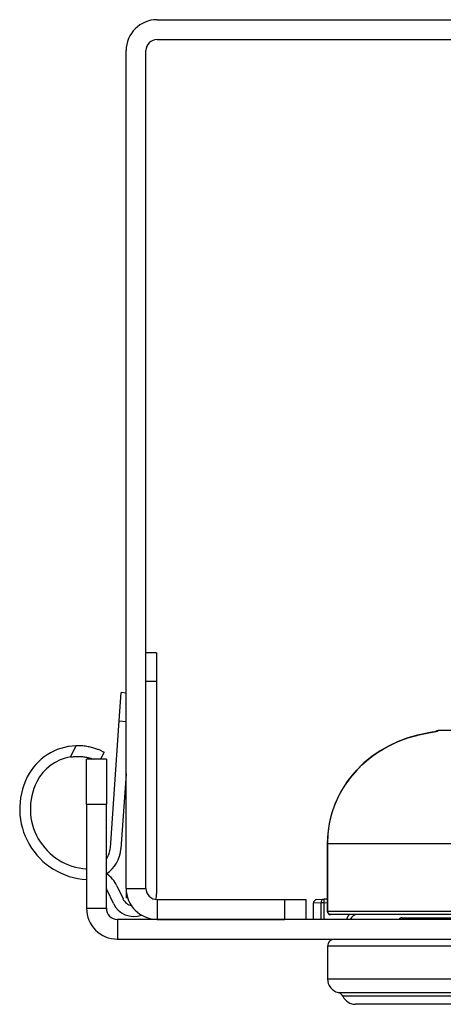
# Model space of a CAD drawing. Header units: inches. Extents: x 0 to 464, y -11 to 301.
# Tile 2 of 25: x 51.6 to 53.3, y 47.3 to 51.26. Entities that reach past the tile are written whole.
import ezdxf

# ---------------------------------------------------------------- set-up
doc = ezdxf.new("R2010")
doc.units = ezdxf.units.IN
doc.header["$LTSCALE"] = 27.789831
doc.header["$MEASUREMENT"] = 0
doc.layers.add('Visible Edges(ANSI)', color=7, linetype='Continuous', lineweight=25)
doc.layers.add('Visible Tangent Edges(ANSI)', color=7, linetype='Continuous', lineweight=25)

msp = doc.modelspace()

# ---------------------------------------------------------------- linework, layer by layer
at = {"layer": 'Visible Edges(ANSI)'}
for p, q in [((52.1534, 51.2556), (55.5175, 51.2556)), ((52.1534, 51.1761), (55.5175, 51.1761)), ((52.0291, 47.7672), (52.0291, 51.1313)), ((52.1086, 47.7672), (52.1086, 51.1313)), ((52.1512, 48.7125), (52.1086, 48.7125)), ((52.1512, 48.7125), (52.1512, 48.5987)), ((52.1512, 48.5987), (52.1512, 47.7453)), ((52.0012, 48.4397), (52.0091, 48.5532)), ((52.0291, 48.5518), (52.0091, 48.5532)), ((51.9656, 47.9306), (52.0012, 48.4397)), ((54.0991, 48.4013), (53.2819, 48.4013)), ((51.9315, 48.3185), (51.9407, 48.3142)), ((51.8701, 48.1053), (51.8701, 48.286)), ((51.9496, 48.286), (51.8701, 48.286)), ((51.9276, 48.286), (51.9407, 48.3142)), ((51.9496, 48.286), (51.9496, 48.1053)), ((52.0291, 48.2272), (52.008, 47.9258)), ((51.8701, 48.1053), (51.8701, 47.6877)), ((51.9496, 47.6877), (51.9496, 48.1053)), ((52.8367, 47.9462), (52.8367, 47.6759)), ((51.9918, 47.7776), (52.0164, 47.7249)), ((52.0291, 47.7672), (52.0291, 47.7296)), ((51.9777, 47.7068), (51.9531, 47.7595)), ((52.0349, 47.7296), (52.0291, 47.7296)), ((52.7941, 47.7222), (52.8235, 47.7237)), ((52.8367, 47.7244), (52.8235, 47.7237)), ((52.1534, 47.7224), (52.6649, 47.7224)), ((52.6649, 47.7224), (52.7516, 47.7224)), ((52.7516, 47.6429), (52.7516, 47.7224)), ((52.7806, 47.6429), (52.7806, 47.708)), ((53.442, 47.6617), (52.851, 47.6617)), ((53.1362, 47.6488), (53.5914, 47.6488)), ((55.6765, 47.6429), (51.9944, 47.6429)), ((52.1534, 47.6429), (52.6649, 47.6429)), ((51.9944, 47.5634), (55.6765, 47.5634)), ((52.8375, 47.535), (52.8375, 47.4041)), ((54.4317, 47.3017), (52.9502, 47.3017))]:
    msp.add_line(p, q, dxfattribs=at)
at = {"layer": 'Visible Edges(ANSI)', "flags": 128}
for points in [[(53.2377, 48.3911), (53.2446, 48.3924), (53.2513, 48.3936), (53.2577, 48.3949), (53.2634, 48.396), (53.2685, 48.397), (53.2726, 48.3978), (53.2756, 48.3985), (53.2769, 48.3988)], [(53.2729, 48.3979), (53.2664, 48.3965), (53.2579, 48.3949), (53.2481, 48.393), (53.2377, 48.3911)], [(53.2377, 48.3911), (53.1982, 48.3827), (53.1592, 48.3715), (53.1211, 48.3573), (53.0843, 48.3402), (53.0489, 48.3201), (53.0152, 48.297), (52.9837, 48.2711), (52.9546, 48.2426), (52.9282, 48.2115), (52.9046, 48.178), (52.8842, 48.1424), (52.8673, 48.1053), (52.854, 48.0668), (52.8444, 48.0272), (52.8386, 47.9869), (52.8367, 47.9462)], [(51.9315, 48.3185), (51.9293, 48.3196), (51.9268, 48.3207), (51.9241, 48.3218), (51.9211, 48.3231), (51.918, 48.3243), (51.9147, 48.3256), (51.9112, 48.3268), (51.9075, 48.3281), (51.9037, 48.3294), (51.8995, 48.3306), (51.8952, 48.3318), (51.8906, 48.333), (51.8859, 48.3342), (51.881, 48.3352), (51.8759, 48.3362), (51.8707, 48.3371), (51.8654, 48.3378), (51.86, 48.3385), (51.8545, 48.339), (51.849, 48.3394), (51.8435, 48.3397), (51.838, 48.3398), (51.8325, 48.3398), (51.8271, 48.3397)], [(51.8062, 48.2949), (51.8106, 48.2955), (51.8151, 48.2961), (51.8195, 48.2965), (51.824, 48.2968), (51.8285, 48.297), (51.8329, 48.2971), (51.8372, 48.2972), (51.8415, 48.2971), (51.8457, 48.2969), (51.8498, 48.2966), (51.8537, 48.2963), (51.8576, 48.2958), (51.8615, 48.2953), (51.8654, 48.2947), (51.8692, 48.294), (51.873, 48.2933), (51.8766, 48.2925), (51.8802, 48.2917), (51.8837, 48.2908), (51.887, 48.2898), (51.8902, 48.2889), (51.8932, 48.2879), (51.8961, 48.2869), (51.8988, 48.286)], [(52.8367, 47.6759), (52.838, 47.67), (52.8413, 47.6654), (52.8459, 47.6626), (52.851, 47.6617)], [(52.9574, 47.6617), (52.9482, 47.6604), (52.9399, 47.6565), (52.9333, 47.6505), (52.9288, 47.6429)]]:
    msp.add_lwpolyline(points, dxfattribs=at)
at = {"layer": 'Visible Edges(ANSI)'}
for centre, radius, start, end in [((52.1534, 51.1313), 0.1243, 90, 180), ((52.1534, 51.1313), 0.0448, 90, 180), ((53.2819, 48.3879), 0.0134, 90, 131.9303), ((51.8354, 48.1123), 0.2276, 92.0902, 153.245), ((51.8354, 48.1123), 0.1849, 99.0892, 153.245), ((51.8862, 48.0867), 0.2845, 153.245, 266.7696), ((51.8862, 48.0867), 0.2418, 153.245, 266.1988), ((51.8741, 47.937), 0.0917, 325.4262, 356), ((51.8758, 47.9351), 0.1325, 304.2652, 356), ((51.8741, 47.937), 0.0917, 265.4012, 267.5032), ((51.8862, 47.7283), 0.1166, 25, 57.0234), ((51.8862, 47.7283), 0.0739, 25, 30.8443), ((52.1534, 47.7672), 0.1243, 180, 270), ((52.1534, 47.7672), 0.0448, 180, 270), ((52.0602, 47.7453), 0.0484, 205, 257.9485), ((52.0602, 47.7453), 0.091, 345.5928, 0), ((51.9944, 47.6877), 0.1243, 180, 270), ((51.9944, 47.6877), 0.0448, 180, 270), ((52.0602, 47.7453), 0.091, 205, 289.797), ((52.7949, 47.708), 0.0142, 93, 180), ((53.1362, 47.6345), 0.0142, 90, 143.9848), ((52.866, 47.535), 0.0284, 90, 180), ((52.8944, 47.4041), 0.0569, 180, 255.7065), ((52.8734, 47.3214), 0.0284, 25.8305, 75.7065), ((52.9502, 47.3586), 0.0569, 205.8305, 270)]:
    msp.add_arc(centre, radius, start, end, dxfattribs=at)
at = {"layer": 'Visible Tangent Edges(ANSI)'}
for p, q in [((52.1086, 48.5987), (52.1512, 48.5987)), ((52.0012, 48.4397), (52.0291, 48.4377)), ((53.2377, 48.3911), (53.2377, 48.3911)), ((51.8271, 48.3397), (51.8062, 48.2949)), ((51.8701, 48.1053), (51.9496, 48.1053)), ((52.8375, 47.9462), (52.8367, 47.9462)), ((52.8375, 47.6759), (52.8375, 47.9462)), ((53.4381, 47.9462), (52.8375, 47.9462)), ((52.0291, 47.7672), (52.1086, 47.7672)), ((52.8242, 47.7095), (52.8235, 47.7237)), ((51.8701, 47.6877), (51.9496, 47.6877)), ((52.1534, 47.7224), (52.1534, 47.6429)), ((52.6649, 47.7224), (52.6649, 47.6429)), ((52.8105, 47.7095), (52.7806, 47.708)), ((52.8105, 47.7095), (52.8105, 47.6429)), ((52.8242, 47.7095), (52.8105, 47.7095)), ((52.8242, 47.7095), (52.8367, 47.7102)), ((52.8242, 47.6429), (52.8242, 47.7095)), ((52.8375, 47.6759), (52.8367, 47.6759)), ((52.8375, 47.6759), (53.4381, 47.6759)), ((51.9944, 47.6429), (51.9944, 47.5634)), ((54.5443, 47.535), (52.8375, 47.535)), ((52.8375, 47.4041), (54.5443, 47.4041)), ((52.8804, 47.349), (54.5015, 47.349)), ((54.4829, 47.3338), (52.899, 47.3338))]:
    msp.add_line(p, q, dxfattribs=at)
at = {"layer": 'Visible Tangent Edges(ANSI)', "flags": 128}
for points in [[(53.2377, 48.3911), (53.2405, 48.3915), (53.2433, 48.3921), (53.246, 48.3926), (53.2487, 48.3931), (53.2514, 48.3936), (53.254, 48.3941), (53.2566, 48.3946), (53.259, 48.395), (53.2614, 48.3955), (53.2637, 48.3959), (53.2659, 48.3964), (53.2679, 48.3968), (53.2699, 48.3971), (53.2717, 48.3975), (53.2734, 48.3978), (53.2749, 48.3982), (53.2763, 48.3985), (53.2775, 48.3987), (53.2785, 48.399), (53.2794, 48.3992), (53.28, 48.3994), (53.2805, 48.3996), (53.2809, 48.3997), (53.281, 48.3999)], [(53.281, 48.3999), (53.281, 48.4), (53.2811, 48.4001), (53.2811, 48.4002), (53.2811, 48.4003), (53.2812, 48.4004), (53.2812, 48.4005), (53.2812, 48.4006), (53.2813, 48.4007), (53.2813, 48.4008), (53.2814, 48.4008), (53.2814, 48.4009), (53.2814, 48.401), (53.2815, 48.401), (53.2815, 48.4011), (53.2815, 48.4011), (53.2816, 48.4012), (53.2816, 48.4012), (53.2817, 48.4012), (53.2817, 48.4012), (53.2817, 48.4013), (53.2818, 48.4013), (53.2818, 48.4013), (53.2818, 48.4013), (53.2819, 48.4013)], [(52.8375, 47.9462), (52.8384, 47.9732), (52.841, 48.0002), (52.8453, 48.0269), (52.8513, 48.0533), (52.8589, 48.0794), (52.8681, 48.1049), (52.8789, 48.1299), (52.8913, 48.1541), (52.9052, 48.1776), (52.9205, 48.2001), (52.9371, 48.2216), (52.9551, 48.2421), (52.9741, 48.2614), (52.9943, 48.2796), (53.0156, 48.2966), (53.0377, 48.3124), (53.0608, 48.3268), (53.0845, 48.3399), (53.1088, 48.3517), (53.1338, 48.3621), (53.1592, 48.3713), (53.1851, 48.3791), (53.2113, 48.3857), (53.2377, 48.3911)], [(52.851, 47.6617), (52.8501, 47.6617), (52.8493, 47.6618), (52.8484, 47.6619), (52.8476, 47.6621), (52.8468, 47.6624), (52.846, 47.6627), (52.8452, 47.6631), (52.8444, 47.6635), (52.8437, 47.664), (52.843, 47.6645), (52.8423, 47.6651), (52.8416, 47.6657), (52.841, 47.6664), (52.8404, 47.6671), (52.8399, 47.6678), (52.8394, 47.6686), (52.839, 47.6694), (52.8386, 47.6703), (52.8383, 47.6712), (52.838, 47.6721), (52.8378, 47.673), (52.8376, 47.674), (52.8375, 47.675), (52.8375, 47.6759)], [(52.9241, 47.6617), (52.9235, 47.661), (52.9229, 47.6603), (52.9223, 47.6597), (52.9218, 47.659), (52.9212, 47.6582), (52.9207, 47.6575), (52.9202, 47.6568), (52.9197, 47.656), (52.9192, 47.6553), (52.9187, 47.6545), (52.9183, 47.6537), (52.9178, 47.6529), (52.9174, 47.6521), (52.917, 47.6513), (52.9166, 47.6505), (52.9162, 47.6497), (52.9159, 47.6489), (52.9156, 47.648), (52.9152, 47.6472), (52.915, 47.6464), (52.9147, 47.6455), (52.9144, 47.6446), (52.9142, 47.6438), (52.914, 47.6429)]]:
    msp.add_lwpolyline(points, dxfattribs=at)
at = {"layer": 'Visible Tangent Edges(ANSI)'}
for centre, major_axis, ratio, start_param, end_param in [((53.2819, 48.3865), (0.0121, 0.0058), 0.999395, 1.190367, 1.570796), ((52.8242, 47.7095), (-0.0007, 0.0142), 0.967127, 0, 1.520155)]:
    msp.add_ellipse(centre, major_axis=major_axis, ratio=ratio, start_param=start_param, end_param=end_param, dxfattribs=at)

doc.saveas('drawing.dxf')
